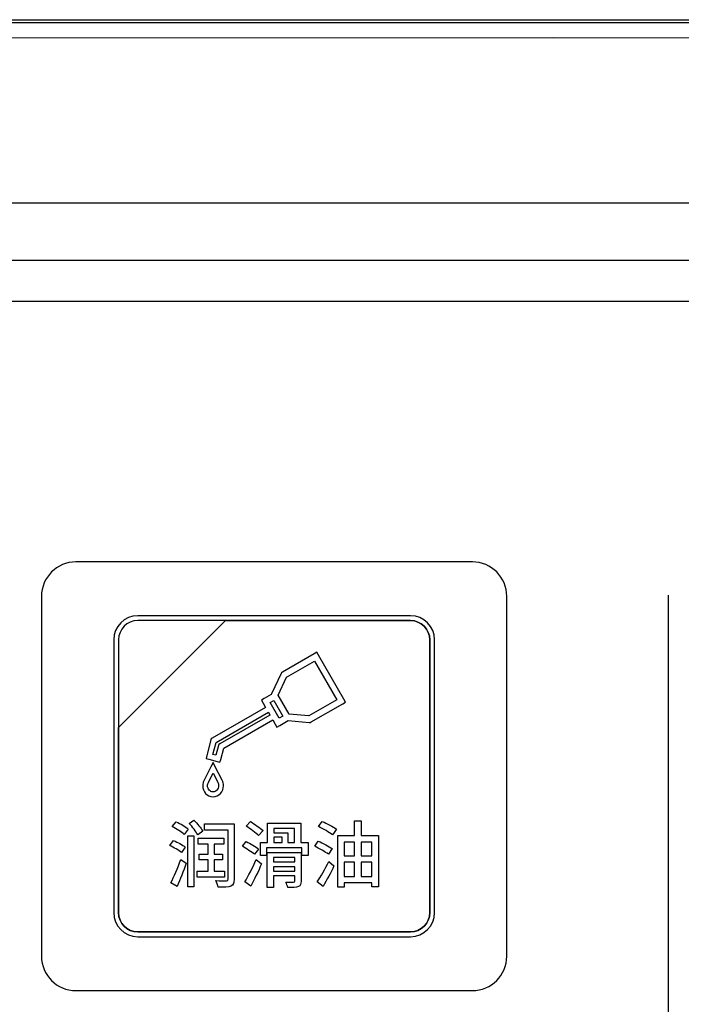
# Model space of a CAD drawing. Header units: millimetres. Extents: x 7146 to 9164, y -1568 to -663.
# Tile 72 of 187: x 7314 to 7343, y -1186 to -1143. Entities that reach past the tile are written whole.
import ezdxf

# ---------------------------------------------------------------- set-up
doc = ezdxf.new("R2010")
doc.units = ezdxf.units.MM
doc.header["$LTSCALE"] = 3

msp = doc.modelspace()

# ---------------------------------------------------------------- linework, layer by layer
at = {"linetype": 'Continuous', "lineweight": 30}
for p, q in [((7221.937, -1143.12), (7507.937, -1143.12)), ((7361.944, -1151.12), (7229.937, -1151.12)), ((7496.223, -1153.62), (7233.651, -1153.62)), ((7494.435, -1155.407), (7235.439, -1155.407))]:
    msp.add_line(p, q, dxfattribs=at)
at = {"linetype": 'Continuous', "lineweight": 30, "flags": 128}
msp.add_lwpolyline([(7507.135, -1143.922), (7507.135, -1143.922), (7505.135, -1143.922), (7497.135, -1143.922), (7465.135, -1143.92), (7337.135, -1143.918), (7279.95, -1143.92), (7233.589, -1143.922), (7222.739, -1143.922), (7222.739, -1143.922)], dxfattribs=at)
at = {"linetype": 'Continuous', "lineweight": 30}
for points, knots in [([(7222.412, -1143.243), (7223.223, -1143.245), (7225.005, -1143.248), (7228.731, -1143.243), (7243.592, -1143.249), (7305.265, -1143.237), (7382.537, -1143.242), (7454.945, -1143.248), (7481.945, -1143.241), (7493.765, -1143.249), (7500.86, -1143.26), (7505.58, -1143.248), (7507.937, -1143.243)], [0, 0, 0, 0, 0.0085244, 0.0187377, 0.0391506, 0.1646613, 0.6667043, 0.8509736, 0.9254661, 0.9503345, 0.9752021, 1, 1, 1, 1]), ([(7316.287, -1166.77), (7316.287, -1166.77), (7333.587, -1166.77), (7333.587, -1166.77), (7333.587, -1166.77), (7334.412, -1166.77), (7335.087, -1167.445), (7335.087, -1168.27), (7335.087, -1168.27), (7335.087, -1168.27), (7335.087, -1183.97), (7335.087, -1183.97), (7335.087, -1183.97), (7335.087, -1184.795), (7334.412, -1185.47), (7333.587, -1185.47), (7333.587, -1185.47), (7333.587, -1185.47), (7316.287, -1185.47), (7316.287, -1185.47), (7316.287, -1185.47), (7315.462, -1185.47), (7314.787, -1184.795), (7314.787, -1183.97), (7314.787, -1183.97), (7314.787, -1183.97), (7314.787, -1168.27), (7314.787, -1168.27), (7314.787, -1168.27), (7314.787, -1167.445), (7315.462, -1166.77), (7316.287, -1166.77)], [0, 0, 0, 0, 0.111111, 0.111111, 0.111111, 0.111111, 0.222222, 0.222222, 0.222222, 0.222222, 0.333333, 0.333333, 0.333333, 0.333333, 0.444444, 0.444444, 0.444444, 0.444444, 0.555556, 0.555556, 0.555556, 0.555556, 0.666667, 0.666667, 0.666667, 0.666667, 0.777778, 0.777778, 0.777778, 0.777778, 1, 1, 1, 1]), ([(7316.287, -1166.77), (7316.287, -1166.77), (7333.587, -1166.77), (7333.587, -1166.77), (7333.587, -1166.77), (7334.412, -1166.77), (7335.087, -1167.445), (7335.087, -1168.27), (7335.087, -1168.27), (7335.087, -1168.27), (7335.087, -1183.97), (7335.087, -1183.97), (7335.087, -1183.97), (7335.087, -1184.795), (7334.412, -1185.47), (7333.587, -1185.47), (7333.587, -1185.47), (7333.587, -1185.47), (7316.287, -1185.47), (7316.287, -1185.47), (7316.287, -1185.47), (7315.462, -1185.47), (7314.787, -1184.795), (7314.787, -1183.97), (7314.787, -1183.97), (7314.787, -1183.97), (7314.787, -1168.27), (7314.787, -1168.27), (7314.787, -1168.27), (7314.787, -1167.445), (7315.462, -1166.77), (7316.287, -1166.77)], [0, 0, 0, 0, 0.111111, 0.111111, 0.111111, 0.111111, 0.222222, 0.222222, 0.222222, 0.222222, 0.333333, 0.333333, 0.333333, 0.333333, 0.444444, 0.444444, 0.444444, 0.444444, 0.555556, 0.555556, 0.555556, 0.555556, 0.666667, 0.666667, 0.666667, 0.666667, 0.777778, 0.777778, 0.777778, 0.777778, 1, 1, 1, 1]), ([(7318.987, -1169.12), (7318.987, -1169.12), (7330.887, -1169.12), (7330.887, -1169.12), (7330.887, -1169.12), (7331.464, -1169.12), (7331.937, -1169.592), (7331.937, -1170.17), (7331.937, -1170.17), (7331.937, -1170.17), (7331.937, -1182.07), (7331.937, -1182.07), (7331.937, -1182.07), (7331.937, -1182.647), (7331.464, -1183.12), (7330.887, -1183.12), (7330.887, -1183.12), (7330.887, -1183.12), (7318.987, -1183.12), (7318.987, -1183.12), (7318.987, -1183.12), (7318.409, -1183.12), (7317.937, -1182.647), (7317.937, -1182.07), (7317.937, -1182.07), (7317.937, -1182.07), (7317.937, -1170.17), (7317.937, -1170.17), (7317.937, -1170.17), (7317.937, -1169.592), (7318.409, -1169.12), (7318.987, -1169.12)], [0, 0, 0, 0, 0.111111, 0.111111, 0.111111, 0.111111, 0.222222, 0.222222, 0.222222, 0.222222, 0.333333, 0.333333, 0.333333, 0.333333, 0.444444, 0.444444, 0.444444, 0.444444, 0.555556, 0.555556, 0.555556, 0.555556, 0.666667, 0.666667, 0.666667, 0.666667, 0.777778, 0.777778, 0.777778, 0.777778, 1, 1, 1, 1]), ([(7318.987, -1169.12), (7318.987, -1169.12), (7330.887, -1169.12), (7330.887, -1169.12), (7330.887, -1169.12), (7331.464, -1169.12), (7331.937, -1169.592), (7331.937, -1170.17), (7331.937, -1170.17), (7331.937, -1170.17), (7331.937, -1182.07), (7331.937, -1182.07), (7331.937, -1182.07), (7331.937, -1182.647), (7331.464, -1183.12), (7330.887, -1183.12), (7330.887, -1183.12), (7330.887, -1183.12), (7318.987, -1183.12), (7318.987, -1183.12), (7318.987, -1183.12), (7318.409, -1183.12), (7317.937, -1182.647), (7317.937, -1182.07), (7317.937, -1182.07), (7317.937, -1182.07), (7317.937, -1170.17), (7317.937, -1170.17), (7317.937, -1170.17), (7317.937, -1169.592), (7318.409, -1169.12), (7318.987, -1169.12)], [0, 0, 0, 0, 0.111111, 0.111111, 0.111111, 0.111111, 0.222222, 0.222222, 0.222222, 0.222222, 0.333333, 0.333333, 0.333333, 0.333333, 0.444444, 0.444444, 0.444444, 0.444444, 0.555556, 0.555556, 0.555556, 0.555556, 0.666667, 0.666667, 0.666667, 0.666667, 0.777778, 0.777778, 0.777778, 0.777778, 1, 1, 1, 1]), ([(7318.987, -1169.33), (7318.987, -1169.33), (7322.818, -1169.33), (7322.818, -1169.33), (7322.818, -1169.33), (7322.818, -1169.33), (7318.147, -1174), (7318.147, -1174), (7318.147, -1174), (7318.147, -1174), (7318.147, -1170.17), (7318.147, -1170.17), (7318.147, -1170.17), (7318.147, -1169.708), (7318.525, -1169.33), (7318.987, -1169.33)], [0, 0, 0, 0, 0.2, 0.2, 0.2, 0.2, 0.4, 0.4, 0.4, 0.4, 0.6, 0.6, 0.6, 0.6, 1, 1, 1, 1]), ([(7322.818, -1169.33), (7322.818, -1169.33), (7322.83, -1169.33), (7322.83, -1169.33), (7322.83, -1169.33), (7322.83, -1169.33), (7330.887, -1169.33), (7330.887, -1169.33), (7330.887, -1169.33), (7331.349, -1169.33), (7331.727, -1169.708), (7331.727, -1170.17), (7331.727, -1170.17), (7331.727, -1170.17), (7331.727, -1182.07), (7331.727, -1182.07), (7331.727, -1182.07), (7331.727, -1182.532), (7331.349, -1182.91), (7330.887, -1182.91), (7330.887, -1182.91), (7330.887, -1182.91), (7318.987, -1182.91), (7318.987, -1182.91), (7318.987, -1182.91), (7318.525, -1182.91), (7318.147, -1182.532), (7318.147, -1182.07), (7318.147, -1182.07), (7318.147, -1182.07), (7318.147, -1174.09), (7318.147, -1174.09), (7318.147, -1174.09), (7318.147, -1174.09), (7318.147, -1174), (7318.147, -1174), (7318.147, -1174), (7318.147, -1174), (7322.818, -1169.33), (7322.818, -1169.33)], [0, 0, 0, 0, 0.090909, 0.090909, 0.090909, 0.090909, 0.181818, 0.181818, 0.181818, 0.181818, 0.272727, 0.272727, 0.272727, 0.272727, 0.363636, 0.363636, 0.363636, 0.363636, 0.454545, 0.454545, 0.454545, 0.454545, 0.545455, 0.545455, 0.545455, 0.545455, 0.636364, 0.636364, 0.636364, 0.636364, 0.727273, 0.727273, 0.727273, 0.727273, 0.818182, 0.818182, 0.818182, 0.818182, 1, 1, 1, 1]), ([(7331.727, -1182.07), (7331.727, -1182.07), (7331.727, -1170.17), (7331.727, -1170.17), (7331.727, -1170.17), (7331.727, -1169.708), (7331.349, -1169.33), (7330.887, -1169.33), (7330.887, -1169.33), (7330.887, -1169.33), (7322.83, -1169.33), (7322.83, -1169.33), (7322.83, -1169.33), (7322.83, -1169.33), (7322.818, -1169.33), (7322.818, -1169.33), (7322.818, -1169.33), (7322.818, -1169.33), (7318.147, -1174), (7318.147, -1174), (7318.147, -1174), (7318.147, -1174), (7318.147, -1174.09), (7318.147, -1174.09), (7318.147, -1174.09), (7318.147, -1174.09), (7318.147, -1182.07), (7318.147, -1182.07), (7318.147, -1182.07), (7318.147, -1182.532), (7318.525, -1182.91), (7318.987, -1182.91), (7318.987, -1182.91), (7318.987, -1182.91), (7330.887, -1182.91), (7330.887, -1182.91), (7330.887, -1182.91), (7331.349, -1182.91), (7331.727, -1182.532), (7331.727, -1182.07)], [0, 0, 0, 0, 0.090909, 0.090909, 0.090909, 0.090909, 0.181818, 0.181818, 0.181818, 0.181818, 0.272727, 0.272727, 0.272727, 0.272727, 0.363636, 0.363636, 0.363636, 0.363636, 0.454545, 0.454545, 0.454545, 0.454545, 0.545455, 0.545455, 0.545455, 0.545455, 0.636364, 0.636364, 0.636364, 0.636364, 0.727273, 0.727273, 0.727273, 0.727273, 0.818182, 0.818182, 0.818182, 0.818182, 1, 1, 1, 1]), ([(7318.987, -1169.33), (7318.987, -1169.33), (7322.818, -1169.33), (7322.818, -1169.33), (7322.818, -1169.33), (7322.818, -1169.33), (7318.147, -1174), (7318.147, -1174), (7318.147, -1174), (7318.147, -1174), (7318.147, -1170.17), (7318.147, -1170.17), (7318.147, -1170.17), (7318.147, -1169.708), (7318.525, -1169.33), (7318.987, -1169.33)], [0, 0, 0, 0, 0.2, 0.2, 0.2, 0.2, 0.4, 0.4, 0.4, 0.4, 0.6, 0.6, 0.6, 0.6, 1, 1, 1, 1]), ([(7322.818, -1169.33), (7322.818, -1169.33), (7322.83, -1169.33), (7322.83, -1169.33), (7322.83, -1169.33), (7322.83, -1169.33), (7330.887, -1169.33), (7330.887, -1169.33), (7330.887, -1169.33), (7331.349, -1169.33), (7331.727, -1169.708), (7331.727, -1170.17), (7331.727, -1170.17), (7331.727, -1170.17), (7331.727, -1182.07), (7331.727, -1182.07), (7331.727, -1182.07), (7331.727, -1182.532), (7331.349, -1182.91), (7330.887, -1182.91), (7330.887, -1182.91), (7330.887, -1182.91), (7318.987, -1182.91), (7318.987, -1182.91), (7318.987, -1182.91), (7318.525, -1182.91), (7318.147, -1182.532), (7318.147, -1182.07), (7318.147, -1182.07), (7318.147, -1182.07), (7318.147, -1174.09), (7318.147, -1174.09), (7318.147, -1174.09), (7318.147, -1174.09), (7318.147, -1174), (7318.147, -1174), (7318.147, -1174), (7318.147, -1174), (7322.818, -1169.33), (7322.818, -1169.33)], [0, 0, 0, 0, 0.090909, 0.090909, 0.090909, 0.090909, 0.181818, 0.181818, 0.181818, 0.181818, 0.272727, 0.272727, 0.272727, 0.272727, 0.363636, 0.363636, 0.363636, 0.363636, 0.454545, 0.454545, 0.454545, 0.454545, 0.545455, 0.545455, 0.545455, 0.545455, 0.636364, 0.636364, 0.636364, 0.636364, 0.727273, 0.727273, 0.727273, 0.727273, 0.818182, 0.818182, 0.818182, 0.818182, 1, 1, 1, 1]), ([(7331.727, -1182.07), (7331.727, -1182.07), (7331.727, -1170.17), (7331.727, -1170.17), (7331.727, -1170.17), (7331.727, -1169.708), (7331.349, -1169.33), (7330.887, -1169.33), (7330.887, -1169.33), (7330.887, -1169.33), (7322.83, -1169.33), (7322.83, -1169.33), (7322.83, -1169.33), (7322.83, -1169.33), (7322.818, -1169.33), (7322.818, -1169.33), (7322.818, -1169.33), (7322.818, -1169.33), (7318.147, -1174), (7318.147, -1174), (7318.147, -1174), (7318.147, -1174), (7318.147, -1174.09), (7318.147, -1174.09), (7318.147, -1174.09), (7318.147, -1174.09), (7318.147, -1182.07), (7318.147, -1182.07), (7318.147, -1182.07), (7318.147, -1182.532), (7318.525, -1182.91), (7318.987, -1182.91), (7318.987, -1182.91), (7318.987, -1182.91), (7330.887, -1182.91), (7330.887, -1182.91), (7330.887, -1182.91), (7331.349, -1182.91), (7331.727, -1182.532), (7331.727, -1182.07)], [0, 0, 0, 0, 0.090909, 0.090909, 0.090909, 0.090909, 0.181818, 0.181818, 0.181818, 0.181818, 0.272727, 0.272727, 0.272727, 0.272727, 0.363636, 0.363636, 0.363636, 0.363636, 0.454545, 0.454545, 0.454545, 0.454545, 0.545455, 0.545455, 0.545455, 0.545455, 0.636364, 0.636364, 0.636364, 0.636364, 0.727273, 0.727273, 0.727273, 0.727273, 0.818182, 0.818182, 0.818182, 0.818182, 1, 1, 1, 1]), ([(7326.47, -1173.772), (7326.47, -1173.772), (7325.543, -1173.693), (7325.543, -1173.693), (7325.543, -1173.693), (7325.543, -1173.693), (7325.179, -1173.904), (7325.179, -1173.904), (7325.179, -1173.904), (7325.179, -1173.904), (7325.057, -1173.974), (7325.057, -1173.974), (7325.057, -1173.974), (7325.057, -1173.974), (7324.986, -1173.852), (7324.986, -1173.852), (7324.986, -1173.852), (7324.986, -1173.852), (7324.878, -1173.664), (7324.878, -1173.664), (7324.878, -1173.664), (7324.878, -1173.664), (7322.737, -1174.9), (7322.737, -1174.9), (7322.737, -1174.9), (7322.737, -1174.9), (7322.607, -1175.384), (7322.607, -1175.384), (7322.607, -1175.384), (7322.607, -1175.384), (7322.575, -1175.504), (7322.575, -1175.504), (7322.575, -1175.504), (7322.575, -1175.504), (7322.456, -1175.472), (7322.456, -1175.472), (7322.456, -1175.472), (7322.456, -1175.472), (7322.086, -1175.373), (7322.086, -1175.373), (7322.086, -1175.373), (7322.086, -1175.373), (7321.966, -1175.341), (7321.966, -1175.341), (7321.966, -1175.341), (7321.966, -1175.341), (7321.998, -1175.221), (7321.998, -1175.221), (7321.998, -1175.221), (7321.998, -1175.221), (7322.182, -1174.534), (7322.182, -1174.534), (7322.182, -1174.534), (7322.182, -1174.534), (7322.195, -1174.485), (7322.195, -1174.485), (7322.195, -1174.485), (7322.195, -1174.485), (7322.24, -1174.459), (7322.24, -1174.459), (7322.24, -1174.459), (7322.24, -1174.459), (7324.563, -1173.118), (7324.563, -1173.118), (7324.563, -1173.118), (7324.563, -1173.118), (7324.454, -1172.93), (7324.454, -1172.93), (7324.454, -1172.93), (7324.454, -1172.93), (7324.384, -1172.808), (7324.384, -1172.808), (7324.384, -1172.808), (7324.384, -1172.808), (7324.506, -1172.737), (7324.506, -1172.737), (7324.506, -1172.737), (7324.506, -1172.737), (7324.811, -1172.561), (7324.811, -1172.561), (7324.811, -1172.561), (7324.811, -1172.561), (7324.828, -1172.525), (7324.828, -1172.525), (7324.828, -1172.525), (7324.828, -1172.525), (7325.241, -1171.644), (7325.241, -1171.644), (7325.241, -1171.644), (7325.241, -1171.644), (7325.26, -1171.604), (7325.26, -1171.604), (7325.26, -1171.604), (7325.26, -1171.604), (7325.298, -1171.582), (7325.298, -1171.582), (7325.298, -1171.582), (7325.298, -1171.582), (7326.678, -1170.785), (7326.678, -1170.785), (7326.678, -1170.785), (7326.678, -1170.785), (7326.8, -1170.715), (7326.8, -1170.715), (7326.8, -1170.715), (7326.8, -1170.715), (7326.871, -1170.837), (7326.871, -1170.837), (7326.871, -1170.837), (7326.871, -1170.837), (7327.984, -1172.764), (7327.984, -1172.764), (7327.984, -1172.764), (7327.984, -1172.764), (7328.054, -1172.886), (7328.054, -1172.886), (7328.054, -1172.886), (7328.054, -1172.886), (7327.932, -1172.957), (7327.932, -1172.957), (7327.932, -1172.957), (7327.932, -1172.957), (7326.552, -1173.754), (7326.552, -1173.754), (7326.552, -1173.754), (7326.552, -1173.754), (7326.513, -1173.776), (7326.513, -1173.776), (7326.513, -1173.776), (7326.513, -1173.776), (7326.47, -1173.772), (7326.47, -1173.772)], [0, 0, 0, 0, 0.029412, 0.029412, 0.029412, 0.029412, 0.058824, 0.058824, 0.058824, 0.058824, 0.088235, 0.088235, 0.088235, 0.088235, 0.117647, 0.117647, 0.117647, 0.117647, 0.147059, 0.147059, 0.147059, 0.147059, 0.176471, 0.176471, 0.176471, 0.176471, 0.205882, 0.205882, 0.205882, 0.205882, 0.235294, 0.235294, 0.235294, 0.235294, 0.264706, 0.264706, 0.264706, 0.264706, 0.294118, 0.294118, 0.294118, 0.294118, 0.323529, 0.323529, 0.323529, 0.323529, 0.352941, 0.352941, 0.352941, 0.352941, 0.382353, 0.382353, 0.382353, 0.382353, 0.411765, 0.411765, 0.411765, 0.411765, 0.441176, 0.441176, 0.441176, 0.441176, 0.470588, 0.470588, 0.470588, 0.470588, 0.5, 0.5, 0.5, 0.5, 0.529412, 0.529412, 0.529412, 0.529412, 0.558824, 0.558824, 0.558824, 0.558824, 0.588235, 0.588235, 0.588235, 0.588235, 0.617647, 0.617647, 0.617647, 0.617647, 0.647059, 0.647059, 0.647059, 0.647059, 0.676471, 0.676471, 0.676471, 0.676471, 0.705882, 0.705882, 0.705882, 0.705882, 0.735294, 0.735294, 0.735294, 0.735294, 0.764706, 0.764706, 0.764706, 0.764706, 0.794118, 0.794118, 0.794118, 0.794118, 0.823529, 0.823529, 0.823529, 0.823529, 0.852941, 0.852941, 0.852941, 0.852941, 0.882353, 0.882353, 0.882353, 0.882353, 0.911765, 0.911765, 0.911765, 0.911765, 0.941176, 0.941176, 0.941176, 0.941176, 1, 1, 1, 1]), ([(7325.598, -1173.414), (7325.598, -1173.414), (7326.45, -1173.486), (7326.45, -1173.486), (7326.45, -1173.486), (7326.45, -1173.486), (7327.668, -1172.783), (7327.668, -1172.783), (7327.668, -1172.783), (7327.668, -1172.783), (7326.697, -1171.101), (7326.697, -1171.101), (7326.697, -1171.101), (7326.697, -1171.101), (7325.478, -1171.805), (7325.478, -1171.805), (7325.478, -1171.805), (7325.478, -1171.805), (7325.115, -1172.578), (7325.115, -1172.578), (7325.115, -1172.578), (7325.115, -1172.578), (7325.598, -1173.414), (7325.598, -1173.414)], [0, 0, 0, 0, 0.142857, 0.142857, 0.142857, 0.142857, 0.285714, 0.285714, 0.285714, 0.285714, 0.428571, 0.428571, 0.428571, 0.428571, 0.571429, 0.571429, 0.571429, 0.571429, 0.714286, 0.714286, 0.714286, 0.714286, 1, 1, 1, 1]), ([(7325.319, -1173.497), (7325.319, -1173.497), (7324.928, -1172.82), (7324.928, -1172.82), (7324.928, -1172.82), (7324.928, -1172.82), (7324.769, -1172.911), (7324.769, -1172.911), (7324.769, -1172.911), (7324.769, -1172.911), (7325.16, -1173.589), (7325.16, -1173.589), (7325.16, -1173.589), (7325.16, -1173.589), (7325.319, -1173.497), (7325.319, -1173.497)], [0, 0, 0, 0, 0.2, 0.2, 0.2, 0.2, 0.4, 0.4, 0.4, 0.4, 0.6, 0.6, 0.6, 0.6, 1, 1, 1, 1]), ([(7324.755, -1173.45), (7324.755, -1173.45), (7324.687, -1173.332), (7324.687, -1173.332), (7324.687, -1173.332), (7324.687, -1173.332), (7322.408, -1174.648), (7322.408, -1174.648), (7322.408, -1174.648), (7322.408, -1174.648), (7322.269, -1175.166), (7322.269, -1175.166), (7322.269, -1175.166), (7322.269, -1175.166), (7322.4, -1175.201), (7322.4, -1175.201), (7322.4, -1175.201), (7322.4, -1175.201), (7322.511, -1174.787), (7322.511, -1174.787), (7322.511, -1174.787), (7322.511, -1174.787), (7322.524, -1174.738), (7322.524, -1174.738), (7322.524, -1174.738), (7322.524, -1174.738), (7322.569, -1174.712), (7322.569, -1174.712), (7322.569, -1174.712), (7322.569, -1174.712), (7324.755, -1173.45), (7324.755, -1173.45)], [0, 0, 0, 0, 0.111111, 0.111111, 0.111111, 0.111111, 0.222222, 0.222222, 0.222222, 0.222222, 0.333333, 0.333333, 0.333333, 0.333333, 0.444444, 0.444444, 0.444444, 0.444444, 0.555556, 0.555556, 0.555556, 0.555556, 0.666667, 0.666667, 0.666667, 0.666667, 0.777778, 0.777778, 0.777778, 0.777778, 1, 1, 1, 1]), ([(7322.666, -1176.289), (7322.686, -1176.325), (7322.702, -1176.365), (7322.712, -1176.407), (7322.712, -1176.407), (7322.723, -1176.447), (7322.728, -1176.489), (7322.728, -1176.533), (7322.728, -1176.533), (7322.728, -1176.664), (7322.678, -1176.784), (7322.598, -1176.871), (7322.598, -1176.871), (7322.516, -1176.96), (7322.401, -1177.016), (7322.274, -1177.016), (7322.274, -1177.016), (7322.147, -1177.016), (7322.032, -1176.96), (7321.95, -1176.871), (7321.95, -1176.871), (7321.87, -1176.784), (7321.82, -1176.664), (7321.82, -1176.533), (7321.82, -1176.533), (7321.82, -1176.489), (7321.825, -1176.447), (7321.836, -1176.407), (7321.836, -1176.407), (7321.836, -1176.407), (7321.836, -1176.407), (7321.836, -1176.407), (7321.836, -1176.407), (7321.846, -1176.365), (7321.862, -1176.325), (7321.882, -1176.289), (7321.882, -1176.289), (7321.882, -1176.289), (7321.882, -1176.289), (7321.882, -1176.289), (7321.882, -1176.289), (7321.882, -1176.289), (7321.882, -1176.289), (7321.882, -1176.289), (7321.882, -1176.289), (7321.882, -1176.289), (7322.179, -1175.705), (7322.179, -1175.705), (7322.179, -1175.705), (7322.179, -1175.705), (7322.274, -1175.519), (7322.274, -1175.519), (7322.274, -1175.519), (7322.274, -1175.519), (7322.369, -1175.705), (7322.369, -1175.705), (7322.369, -1175.705), (7322.369, -1175.705), (7322.666, -1176.289), (7322.666, -1176.289), (7322.666, -1176.289), (7322.666, -1176.289), (7322.666, -1176.289), (7322.666, -1176.289), (7322.666, -1176.289), (7322.666, -1176.289), (7322.666, -1176.289), (7322.666, -1176.289)], [0, 0, 0, 0, 0.055556, 0.055556, 0.055556, 0.055556, 0.111111, 0.111111, 0.111111, 0.111111, 0.166667, 0.166667, 0.166667, 0.166667, 0.222222, 0.222222, 0.222222, 0.222222, 0.277778, 0.277778, 0.277778, 0.277778, 0.333333, 0.333333, 0.333333, 0.333333, 0.388889, 0.388889, 0.388889, 0.388889, 0.444444, 0.444444, 0.444444, 0.444444, 0.5, 0.5, 0.5, 0.5, 0.555556, 0.555556, 0.555556, 0.555556, 0.611111, 0.611111, 0.611111, 0.611111, 0.666667, 0.666667, 0.666667, 0.666667, 0.722222, 0.722222, 0.722222, 0.722222, 0.777778, 0.777778, 0.777778, 0.777778, 0.833333, 0.833333, 0.833333, 0.833333, 0.888889, 0.888889, 0.888889, 0.888889, 1, 1, 1, 1]), ([(7322.48, -1176.39), (7322.48, -1176.39), (7322.478, -1176.387), (7322.478, -1176.387), (7322.478, -1176.387), (7322.478, -1176.387), (7322.477, -1176.385), (7322.477, -1176.385), (7322.477, -1176.385), (7322.477, -1176.385), (7322.274, -1175.987), (7322.274, -1175.987), (7322.274, -1175.987), (7322.274, -1175.987), (7322.071, -1176.385), (7322.071, -1176.385), (7322.071, -1176.385), (7322.071, -1176.385), (7322.07, -1176.387), (7322.07, -1176.387), (7322.07, -1176.387), (7322.07, -1176.387), (7322.068, -1176.39), (7322.068, -1176.39), (7322.068, -1176.39), (7322.068, -1176.39), (7322.068, -1176.391), (7322.068, -1176.391), (7322.068, -1176.391), (7322.057, -1176.412), (7322.048, -1176.435), (7322.042, -1176.459), (7322.042, -1176.459), (7322.042, -1176.459), (7322.041, -1176.459), (7322.041, -1176.459), (7322.041, -1176.459), (7322.036, -1176.482), (7322.032, -1176.507), (7322.032, -1176.533), (7322.032, -1176.533), (7322.032, -1176.609), (7322.061, -1176.678), (7322.106, -1176.727), (7322.106, -1176.727), (7322.149, -1176.774), (7322.209, -1176.803), (7322.274, -1176.803), (7322.274, -1176.803), (7322.339, -1176.803), (7322.399, -1176.774), (7322.442, -1176.727), (7322.442, -1176.727), (7322.487, -1176.678), (7322.516, -1176.609), (7322.516, -1176.533), (7322.516, -1176.533), (7322.516, -1176.507), (7322.512, -1176.482), (7322.507, -1176.458), (7322.507, -1176.458), (7322.5, -1176.435), (7322.491, -1176.412), (7322.48, -1176.391), (7322.48, -1176.391), (7322.48, -1176.391), (7322.48, -1176.39), (7322.48, -1176.39)], [0, 0, 0, 0, 0.055556, 0.055556, 0.055556, 0.055556, 0.111111, 0.111111, 0.111111, 0.111111, 0.166667, 0.166667, 0.166667, 0.166667, 0.222222, 0.222222, 0.222222, 0.222222, 0.277778, 0.277778, 0.277778, 0.277778, 0.333333, 0.333333, 0.333333, 0.333333, 0.388889, 0.388889, 0.388889, 0.388889, 0.444444, 0.444444, 0.444444, 0.444444, 0.5, 0.5, 0.5, 0.5, 0.555556, 0.555556, 0.555556, 0.555556, 0.611111, 0.611111, 0.611111, 0.611111, 0.666667, 0.666667, 0.666667, 0.666667, 0.722222, 0.722222, 0.722222, 0.722222, 0.777778, 0.777778, 0.777778, 0.777778, 0.833333, 0.833333, 0.833333, 0.833333, 0.888889, 0.888889, 0.888889, 0.888889, 1, 1, 1, 1]), ([(7321.183, -1178.425), (7321.072, -1178.32), (7320.843, -1178.187), (7320.662, -1178.107), (7320.662, -1178.107), (7320.662, -1178.107), (7320.494, -1178.32), (7320.494, -1178.32), (7320.494, -1178.32), (7320.678, -1178.409), (7320.903, -1178.558), (7321.008, -1178.663), (7321.008, -1178.663), (7321.008, -1178.663), (7321.183, -1178.425), (7321.183, -1178.425)], [0, 0, 0, 0, 0.2, 0.2, 0.2, 0.2, 0.4, 0.4, 0.4, 0.4, 0.6, 0.6, 0.6, 0.6, 1, 1, 1, 1]), ([(7321.821, -1178.517), (7321.745, -1178.38), (7321.58, -1178.184), (7321.44, -1178.044), (7321.44, -1178.044), (7321.44, -1178.044), (7321.237, -1178.184), (7321.237, -1178.184), (7321.237, -1178.184), (7321.373, -1178.33), (7321.532, -1178.539), (7321.602, -1178.676), (7321.602, -1178.676), (7321.602, -1178.676), (7321.821, -1178.517), (7321.821, -1178.517)], [0, 0, 0, 0, 0.2, 0.2, 0.2, 0.2, 0.4, 0.4, 0.4, 0.4, 0.6, 0.6, 0.6, 0.6, 1, 1, 1, 1]), ([(7324.454, -1178.492), (7324.331, -1178.38), (7324.083, -1178.215), (7323.902, -1178.101), (7323.902, -1178.101), (7323.902, -1178.101), (7323.718, -1178.295), (7323.718, -1178.295), (7323.718, -1178.295), (7323.899, -1178.419), (7324.143, -1178.596), (7324.258, -1178.711), (7324.258, -1178.711), (7324.258, -1178.711), (7324.454, -1178.492), (7324.454, -1178.492)], [0, 0, 0, 0, 0.2, 0.2, 0.2, 0.2, 0.4, 0.4, 0.4, 0.4, 0.6, 0.6, 0.6, 0.6, 1, 1, 1, 1]), ([(7326.869, -1178.314), (7327.072, -1178.412), (7327.348, -1178.571), (7327.481, -1178.673), (7327.481, -1178.673), (7327.481, -1178.673), (7327.653, -1178.431), (7327.653, -1178.431), (7327.653, -1178.431), (7327.516, -1178.33), (7327.237, -1178.184), (7327.037, -1178.095), (7327.037, -1178.095), (7327.037, -1178.095), (7326.869, -1178.314), (7326.869, -1178.314)], [0, 0, 0, 0, 0.2, 0.2, 0.2, 0.2, 0.4, 0.4, 0.4, 0.4, 0.6, 0.6, 0.6, 0.6, 1, 1, 1, 1]), ([(7328.736, -1178.711), (7328.736, -1178.711), (7328.736, -1178.063), (7328.736, -1178.063), (7328.736, -1178.063), (7328.736, -1178.063), (7328.447, -1178.063), (7328.447, -1178.063), (7328.447, -1178.063), (7328.447, -1178.063), (7328.447, -1178.711), (7328.447, -1178.711), (7328.447, -1178.711), (7328.447, -1178.711), (7327.72, -1178.711), (7327.72, -1178.711), (7327.72, -1178.711), (7327.72, -1178.711), (7327.72, -1180.959), (7327.72, -1180.959), (7327.72, -1180.959), (7327.72, -1180.959), (7327.996, -1180.959), (7327.996, -1180.959), (7327.996, -1180.959), (7327.996, -1180.959), (7327.996, -1180.771), (7327.996, -1180.771), (7327.996, -1180.771), (7327.996, -1180.771), (7329.205, -1180.771), (7329.205, -1180.771), (7329.205, -1180.771), (7329.205, -1180.771), (7329.205, -1180.94), (7329.205, -1180.94), (7329.205, -1180.94), (7329.205, -1180.94), (7329.491, -1180.94), (7329.491, -1180.94), (7329.491, -1180.94), (7329.491, -1180.94), (7329.491, -1178.711), (7329.491, -1178.711), (7329.491, -1178.711), (7329.491, -1178.711), (7328.736, -1178.711), (7328.736, -1178.711)], [0, 0, 0, 0, 0.076923, 0.076923, 0.076923, 0.076923, 0.153846, 0.153846, 0.153846, 0.153846, 0.230769, 0.230769, 0.230769, 0.230769, 0.307692, 0.307692, 0.307692, 0.307692, 0.384615, 0.384615, 0.384615, 0.384615, 0.461538, 0.461538, 0.461538, 0.461538, 0.538462, 0.538462, 0.538462, 0.538462, 0.615385, 0.615385, 0.615385, 0.615385, 0.692308, 0.692308, 0.692308, 0.692308, 0.769231, 0.769231, 0.769231, 0.769231, 0.846154, 0.846154, 0.846154, 0.846154, 1, 1, 1, 1]), ([(7323.193, -1178.196), (7323.193, -1178.196), (7321.894, -1178.196), (7321.894, -1178.196), (7321.894, -1178.196), (7321.894, -1178.196), (7321.894, -1178.469), (7321.894, -1178.469), (7321.894, -1178.469), (7321.894, -1178.469), (7322.932, -1178.469), (7322.932, -1178.469), (7322.932, -1178.469), (7322.932, -1178.469), (7322.932, -1180.603), (7322.932, -1180.603), (7322.932, -1180.603), (7322.932, -1180.66), (7322.913, -1180.679), (7322.856, -1180.682), (7322.856, -1180.682), (7322.796, -1180.686), (7322.593, -1180.686), (7322.396, -1180.676), (7322.396, -1180.676), (7322.437, -1180.752), (7322.478, -1180.886), (7322.491, -1180.965), (7322.491, -1180.965), (7322.764, -1180.965), (7322.942, -1180.959), (7323.05, -1180.911), (7323.05, -1180.911), (7323.158, -1180.867), (7323.193, -1180.778), (7323.193, -1180.606), (7323.193, -1180.606), (7323.193, -1180.606), (7323.193, -1178.196), (7323.193, -1178.196)], [0, 0, 0, 0, 0.090909, 0.090909, 0.090909, 0.090909, 0.181818, 0.181818, 0.181818, 0.181818, 0.272727, 0.272727, 0.272727, 0.272727, 0.363636, 0.363636, 0.363636, 0.363636, 0.454545, 0.454545, 0.454545, 0.454545, 0.545455, 0.545455, 0.545455, 0.545455, 0.636364, 0.636364, 0.636364, 0.636364, 0.727273, 0.727273, 0.727273, 0.727273, 0.818182, 0.818182, 0.818182, 0.818182, 1, 1, 1, 1]), ([(7326.099, -1179.015), (7326.099, -1179.015), (7326.099, -1178.168), (7326.099, -1178.168), (7326.099, -1178.168), (7326.099, -1178.168), (7324.654, -1178.168), (7324.654, -1178.168), (7324.654, -1178.168), (7324.654, -1178.168), (7324.654, -1179.015), (7324.654, -1179.015), (7324.654, -1179.015), (7324.654, -1179.015), (7324.34, -1179.015), (7324.34, -1179.015), (7324.34, -1179.015), (7324.34, -1179.015), (7324.34, -1179.574), (7324.34, -1179.574), (7324.34, -1179.574), (7324.34, -1179.574), (7324.61, -1179.574), (7324.61, -1179.574), (7324.61, -1179.574), (7324.61, -1179.574), (7324.61, -1179.247), (7324.61, -1179.247), (7324.61, -1179.247), (7324.61, -1179.247), (7326.143, -1179.247), (7326.143, -1179.247), (7326.143, -1179.247), (7326.143, -1179.247), (7326.143, -1179.574), (7326.143, -1179.574), (7326.143, -1179.574), (7326.143, -1179.574), (7326.426, -1179.574), (7326.426, -1179.574), (7326.426, -1179.574), (7326.426, -1179.574), (7326.426, -1179.015), (7326.426, -1179.015), (7326.426, -1179.015), (7326.426, -1179.015), (7326.099, -1179.015), (7326.099, -1179.015)], [0, 0, 0, 0, 0.076923, 0.076923, 0.076923, 0.076923, 0.153846, 0.153846, 0.153846, 0.153846, 0.230769, 0.230769, 0.230769, 0.230769, 0.307692, 0.307692, 0.307692, 0.307692, 0.384615, 0.384615, 0.384615, 0.384615, 0.461538, 0.461538, 0.461538, 0.461538, 0.538462, 0.538462, 0.538462, 0.538462, 0.615385, 0.615385, 0.615385, 0.615385, 0.692308, 0.692308, 0.692308, 0.692308, 0.769231, 0.769231, 0.769231, 0.769231, 0.846154, 0.846154, 0.846154, 0.846154, 1, 1, 1, 1]), ([(7325.823, -1178.4), (7325.823, -1178.4), (7325.823, -1179.015), (7325.823, -1179.015), (7325.823, -1179.015), (7325.823, -1179.015), (7325.534, -1179.015), (7325.534, -1179.015), (7325.534, -1179.015), (7325.534, -1179.015), (7325.534, -1178.584), (7325.534, -1178.584), (7325.534, -1178.584), (7325.534, -1178.584), (7324.921, -1178.584), (7324.921, -1178.584), (7324.921, -1178.584), (7324.921, -1178.584), (7324.921, -1178.4), (7324.921, -1178.4), (7324.921, -1178.4), (7324.921, -1178.4), (7325.823, -1178.4), (7325.823, -1178.4)], [0, 0, 0, 0, 0.142857, 0.142857, 0.142857, 0.142857, 0.285714, 0.285714, 0.285714, 0.285714, 0.428571, 0.428571, 0.428571, 0.428571, 0.571429, 0.571429, 0.571429, 0.571429, 0.714286, 0.714286, 0.714286, 0.714286, 1, 1, 1, 1]), ([(7321.062, -1179.212), (7320.951, -1179.117), (7320.726, -1179), (7320.548, -1178.93), (7320.548, -1178.93), (7320.548, -1178.93), (7320.383, -1179.146), (7320.383, -1179.146), (7320.383, -1179.146), (7320.564, -1179.225), (7320.783, -1179.355), (7320.891, -1179.45), (7320.891, -1179.45), (7320.891, -1179.45), (7321.062, -1179.212), (7321.062, -1179.212)], [0, 0, 0, 0, 0.2, 0.2, 0.2, 0.2, 0.4, 0.4, 0.4, 0.4, 0.6, 0.6, 0.6, 0.6, 1, 1, 1, 1]), ([(7321.17, -1180.952), (7321.17, -1180.952), (7321.434, -1180.952), (7321.434, -1180.952), (7321.434, -1180.952), (7321.434, -1180.952), (7321.434, -1178.717), (7321.434, -1178.717), (7321.434, -1178.717), (7321.434, -1178.717), (7321.17, -1178.717), (7321.17, -1178.717), (7321.17, -1178.717), (7321.17, -1178.717), (7321.17, -1180.952), (7321.17, -1180.952)], [0, 0, 0, 0, 0.2, 0.2, 0.2, 0.2, 0.4, 0.4, 0.4, 0.4, 0.6, 0.6, 0.6, 0.6, 1, 1, 1, 1]), ([(7322.77, -1180.26), (7322.77, -1180.26), (7322.319, -1180.26), (7322.319, -1180.26), (7322.319, -1180.26), (7322.319, -1180.26), (7322.319, -1179.771), (7322.319, -1179.771), (7322.319, -1179.771), (7322.319, -1179.771), (7322.688, -1179.771), (7322.688, -1179.771), (7322.688, -1179.771), (7322.688, -1179.771), (7322.688, -1179.517), (7322.688, -1179.517), (7322.688, -1179.517), (7322.688, -1179.517), (7322.319, -1179.517), (7322.319, -1179.517), (7322.319, -1179.517), (7322.319, -1179.517), (7322.319, -1179.082), (7322.319, -1179.082), (7322.319, -1179.082), (7322.319, -1179.082), (7322.739, -1179.082), (7322.739, -1179.082), (7322.739, -1179.082), (7322.739, -1179.082), (7322.739, -1178.825), (7322.739, -1178.825), (7322.739, -1178.825), (7322.739, -1178.825), (7321.621, -1178.825), (7321.621, -1178.825), (7321.621, -1178.825), (7321.621, -1178.825), (7321.621, -1179.082), (7321.621, -1179.082), (7321.621, -1179.082), (7321.621, -1179.082), (7322.053, -1179.082), (7322.053, -1179.082), (7322.053, -1179.082), (7322.053, -1179.082), (7322.053, -1179.517), (7322.053, -1179.517), (7322.053, -1179.517), (7322.053, -1179.517), (7321.665, -1179.517), (7321.665, -1179.517), (7321.665, -1179.517), (7321.665, -1179.517), (7321.665, -1179.771), (7321.665, -1179.771), (7321.665, -1179.771), (7321.665, -1179.771), (7322.053, -1179.771), (7322.053, -1179.771), (7322.053, -1179.771), (7322.053, -1179.771), (7322.053, -1180.26), (7322.053, -1180.26), (7322.053, -1180.26), (7322.053, -1180.26), (7321.58, -1180.26), (7321.58, -1180.26), (7321.58, -1180.26), (7321.58, -1180.26), (7321.58, -1180.517), (7321.58, -1180.517), (7321.58, -1180.517), (7321.58, -1180.517), (7322.77, -1180.517), (7322.77, -1180.517), (7322.77, -1180.517), (7322.77, -1180.517), (7322.77, -1180.26), (7322.77, -1180.26)], [0, 0, 0, 0, 0.047619, 0.047619, 0.047619, 0.047619, 0.095238, 0.095238, 0.095238, 0.095238, 0.142857, 0.142857, 0.142857, 0.142857, 0.190476, 0.190476, 0.190476, 0.190476, 0.238095, 0.238095, 0.238095, 0.238095, 0.285714, 0.285714, 0.285714, 0.285714, 0.333333, 0.333333, 0.333333, 0.333333, 0.380952, 0.380952, 0.380952, 0.380952, 0.428571, 0.428571, 0.428571, 0.428571, 0.47619, 0.47619, 0.47619, 0.47619, 0.52381, 0.52381, 0.52381, 0.52381, 0.571429, 0.571429, 0.571429, 0.571429, 0.619048, 0.619048, 0.619048, 0.619048, 0.666667, 0.666667, 0.666667, 0.666667, 0.714286, 0.714286, 0.714286, 0.714286, 0.761905, 0.761905, 0.761905, 0.761905, 0.809524, 0.809524, 0.809524, 0.809524, 0.857143, 0.857143, 0.857143, 0.857143, 0.904762, 0.904762, 0.904762, 0.904762, 1, 1, 1, 1]), ([(7324.261, -1179.298), (7324.137, -1179.203), (7323.896, -1179.06), (7323.724, -1178.968), (7323.724, -1178.968), (7323.724, -1178.968), (7323.553, -1179.174), (7323.553, -1179.174), (7323.553, -1179.174), (7323.727, -1179.279), (7323.965, -1179.431), (7324.083, -1179.527), (7324.083, -1179.527), (7324.083, -1179.527), (7324.261, -1179.298), (7324.261, -1179.298)], [0, 0, 0, 0, 0.2, 0.2, 0.2, 0.2, 0.4, 0.4, 0.4, 0.4, 0.6, 0.6, 0.6, 0.6, 1, 1, 1, 1]), ([(7324.921, -1178.774), (7324.921, -1178.774), (7325.293, -1178.774), (7325.293, -1178.774), (7325.293, -1178.774), (7325.293, -1178.774), (7325.293, -1179.015), (7325.293, -1179.015), (7325.293, -1179.015), (7325.293, -1179.015), (7324.921, -1179.015), (7324.921, -1179.015), (7324.921, -1179.015), (7324.921, -1179.015), (7324.921, -1178.774), (7324.921, -1178.774)], [0, 0, 0, 0, 0.2, 0.2, 0.2, 0.2, 0.4, 0.4, 0.4, 0.4, 0.6, 0.6, 0.6, 0.6, 1, 1, 1, 1]), ([(7327.472, -1179.279), (7327.332, -1179.181), (7327.056, -1179.041), (7326.865, -1178.955), (7326.865, -1178.955), (7326.865, -1178.955), (7326.707, -1179.174), (7326.707, -1179.174), (7326.707, -1179.174), (7326.904, -1179.273), (7327.173, -1179.425), (7327.307, -1179.523), (7327.307, -1179.523), (7327.307, -1179.523), (7327.472, -1179.279), (7327.472, -1179.279)], [0, 0, 0, 0, 0.2, 0.2, 0.2, 0.2, 0.4, 0.4, 0.4, 0.4, 0.6, 0.6, 0.6, 0.6, 1, 1, 1, 1]), ([(7328.447, -1178.993), (7328.447, -1178.993), (7328.447, -1179.59), (7328.447, -1179.59), (7328.447, -1179.59), (7328.447, -1179.59), (7327.996, -1179.59), (7327.996, -1179.59), (7327.996, -1179.59), (7327.996, -1179.59), (7327.996, -1178.993), (7327.996, -1178.993), (7327.996, -1178.993), (7327.996, -1178.993), (7328.447, -1178.993), (7328.447, -1178.993)], [0, 0, 0, 0, 0.2, 0.2, 0.2, 0.2, 0.4, 0.4, 0.4, 0.4, 0.6, 0.6, 0.6, 0.6, 1, 1, 1, 1]), ([(7329.205, -1178.993), (7329.205, -1178.993), (7329.205, -1179.59), (7329.205, -1179.59), (7329.205, -1179.59), (7329.205, -1179.59), (7328.736, -1179.59), (7328.736, -1179.59), (7328.736, -1179.59), (7328.736, -1179.59), (7328.736, -1178.993), (7328.736, -1178.993), (7328.736, -1178.993), (7328.736, -1178.993), (7329.205, -1178.993), (7329.205, -1178.993)], [0, 0, 0, 0, 0.2, 0.2, 0.2, 0.2, 0.4, 0.4, 0.4, 0.4, 0.6, 0.6, 0.6, 0.6, 1, 1, 1, 1]), ([(7320.703, -1180.924), (7320.837, -1180.625), (7320.986, -1180.247), (7321.097, -1179.914), (7321.097, -1179.914), (7321.097, -1179.914), (7320.862, -1179.758), (7320.862, -1179.758), (7320.862, -1179.758), (7320.735, -1180.12), (7320.561, -1180.524), (7320.437, -1180.768), (7320.437, -1180.768), (7320.437, -1180.768), (7320.703, -1180.924), (7320.703, -1180.924)], [0, 0, 0, 0, 0.2, 0.2, 0.2, 0.2, 0.4, 0.4, 0.4, 0.4, 0.6, 0.6, 0.6, 0.6, 1, 1, 1, 1]), ([(7323.921, -1180.917), (7324.077, -1180.625), (7324.248, -1180.26), (7324.388, -1179.943), (7324.388, -1179.943), (7324.388, -1179.943), (7324.156, -1179.758), (7324.156, -1179.758), (7324.156, -1179.758), (7324.004, -1180.108), (7323.8, -1180.498), (7323.657, -1180.733), (7323.657, -1180.733), (7323.657, -1180.733), (7323.921, -1180.917), (7323.921, -1180.917)], [0, 0, 0, 0, 0.2, 0.2, 0.2, 0.2, 0.4, 0.4, 0.4, 0.4, 0.6, 0.6, 0.6, 0.6, 1, 1, 1, 1]), ([(7326.115, -1179.441), (7326.115, -1179.441), (7324.635, -1179.441), (7324.635, -1179.441), (7324.635, -1179.441), (7324.635, -1179.441), (7324.635, -1180.971), (7324.635, -1180.971), (7324.635, -1180.971), (7324.635, -1180.971), (7324.908, -1180.971), (7324.908, -1180.971), (7324.908, -1180.971), (7324.908, -1180.971), (7324.908, -1180.466), (7324.908, -1180.466), (7324.908, -1180.466), (7324.908, -1180.466), (7325.835, -1180.466), (7325.835, -1180.466), (7325.835, -1180.466), (7325.835, -1180.466), (7325.835, -1180.692), (7325.835, -1180.692), (7325.835, -1180.692), (7325.835, -1180.73), (7325.823, -1180.743), (7325.782, -1180.743), (7325.782, -1180.743), (7325.737, -1180.746), (7325.594, -1180.746), (7325.451, -1180.74), (7325.451, -1180.74), (7325.48, -1180.803), (7325.515, -1180.905), (7325.531, -1180.974), (7325.531, -1180.974), (7325.747, -1180.974), (7325.896, -1180.971), (7325.994, -1180.933), (7325.994, -1180.933), (7326.086, -1180.895), (7326.115, -1180.825), (7326.115, -1180.692), (7326.115, -1180.692), (7326.115, -1180.692), (7326.115, -1179.441), (7326.115, -1179.441)], [0, 0, 0, 0, 0.076923, 0.076923, 0.076923, 0.076923, 0.153846, 0.153846, 0.153846, 0.153846, 0.230769, 0.230769, 0.230769, 0.230769, 0.307692, 0.307692, 0.307692, 0.307692, 0.384615, 0.384615, 0.384615, 0.384615, 0.461538, 0.461538, 0.461538, 0.461538, 0.538462, 0.538462, 0.538462, 0.538462, 0.615385, 0.615385, 0.615385, 0.615385, 0.692308, 0.692308, 0.692308, 0.692308, 0.769231, 0.769231, 0.769231, 0.769231, 0.846154, 0.846154, 0.846154, 0.846154, 1, 1, 1, 1]), ([(7325.835, -1179.67), (7325.835, -1179.67), (7325.835, -1179.857), (7325.835, -1179.857), (7325.835, -1179.857), (7325.835, -1179.857), (7324.908, -1179.857), (7324.908, -1179.857), (7324.908, -1179.857), (7324.908, -1179.857), (7324.908, -1179.67), (7324.908, -1179.67), (7324.908, -1179.67), (7324.908, -1179.67), (7325.835, -1179.67), (7325.835, -1179.67)], [0, 0, 0, 0, 0.2, 0.2, 0.2, 0.2, 0.4, 0.4, 0.4, 0.4, 0.6, 0.6, 0.6, 0.6, 1, 1, 1, 1]), ([(7324.908, -1180.257), (7324.908, -1180.257), (7324.908, -1180.066), (7324.908, -1180.066), (7324.908, -1180.066), (7324.908, -1180.066), (7325.835, -1180.066), (7325.835, -1180.066), (7325.835, -1180.066), (7325.835, -1180.066), (7325.835, -1180.257), (7325.835, -1180.257), (7325.835, -1180.257), (7325.835, -1180.257), (7324.908, -1180.257), (7324.908, -1180.257)], [0, 0, 0, 0, 0.2, 0.2, 0.2, 0.2, 0.4, 0.4, 0.4, 0.4, 0.6, 0.6, 0.6, 0.6, 1, 1, 1, 1]), ([(7327.069, -1180.924), (7327.231, -1180.657), (7327.408, -1180.324), (7327.548, -1180.028), (7327.548, -1180.028), (7327.548, -1180.028), (7327.326, -1179.841), (7327.326, -1179.841), (7327.326, -1179.841), (7327.164, -1180.162), (7326.961, -1180.52), (7326.815, -1180.733), (7326.815, -1180.733), (7326.815, -1180.733), (7327.069, -1180.924), (7327.069, -1180.924)], [0, 0, 0, 0, 0.2, 0.2, 0.2, 0.2, 0.4, 0.4, 0.4, 0.4, 0.6, 0.6, 0.6, 0.6, 1, 1, 1, 1]), ([(7327.996, -1179.873), (7327.996, -1179.873), (7328.447, -1179.873), (7328.447, -1179.873), (7328.447, -1179.873), (7328.447, -1179.873), (7328.447, -1180.489), (7328.447, -1180.489), (7328.447, -1180.489), (7328.447, -1180.489), (7327.996, -1180.489), (7327.996, -1180.489), (7327.996, -1180.489), (7327.996, -1180.489), (7327.996, -1179.873), (7327.996, -1179.873)], [0, 0, 0, 0, 0.2, 0.2, 0.2, 0.2, 0.4, 0.4, 0.4, 0.4, 0.6, 0.6, 0.6, 0.6, 1, 1, 1, 1]), ([(7328.736, -1180.489), (7328.736, -1180.489), (7328.736, -1179.873), (7328.736, -1179.873), (7328.736, -1179.873), (7328.736, -1179.873), (7329.205, -1179.873), (7329.205, -1179.873), (7329.205, -1179.873), (7329.205, -1179.873), (7329.205, -1180.489), (7329.205, -1180.489), (7329.205, -1180.489), (7329.205, -1180.489), (7328.736, -1180.489), (7328.736, -1180.489)], [0, 0, 0, 0, 0.2, 0.2, 0.2, 0.2, 0.4, 0.4, 0.4, 0.4, 0.6, 0.6, 0.6, 0.6, 1, 1, 1, 1])]:
    msp.add_open_spline(points, degree=3, knots=knots, dxfattribs=at)
msp.add_open_spline([(7342.134, -1168.228), (7342.134, -1168.228), (7342.134, -1224.531), (7342.134, -1224.531)], degree=3, dxfattribs=at)
msp.add_open_spline([(7342.134, -1168.228), (7342.134, -1168.228), (7342.134, -1224.531), (7342.134, -1224.531)], degree=3, dxfattribs=at)
msp.add_open_spline([(7342.134, -1168.228), (7342.134, -1168.228), (7342.134, -1224.531), (7342.134, -1224.531)], degree=3, dxfattribs=at)
msp.add_open_spline([(7342.134, -1168.228), (7342.134, -1168.228), (7342.134, -1224.531), (7342.134, -1224.531)], degree=3, dxfattribs=at)

doc.saveas('drawing.dxf')
